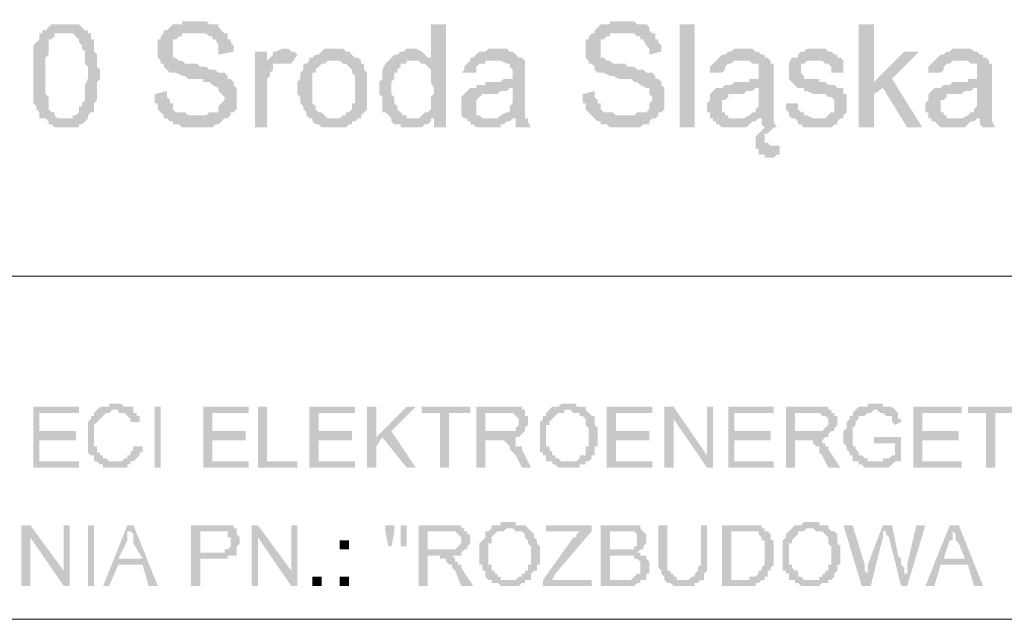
# Model space of a CAD drawing. Header units: inches. Extents: x -5286 to 1958, y -185 to 1019.
# Tile 21 of 62: x -4763 to -4727, y 97 to 119. Entities that reach past the tile are written whole.
import ezdxf

# ---------------------------------------------------------------- set-up
doc = ezdxf.new("R2010")
doc.units = ezdxf.units.IN
doc.header["$MEASUREMENT"] = 0
doc.layers.add('SCHEMAT', color=7, linetype='CONTINUOUS', lineweight=9)

msp = doc.modelspace()

# ---------------------------------------------------------------- hatches: boundary and pattern name
at = {"layer": 'SCHEMAT', "linetype": 'Continuous'}
for points in [[(-4761.386, 119.112), (-4761.719, 119.112), (-4761.83, 119.112), (-4761.941, 119), (-4762.052, 118.889), (-4762.164, 118.889), (-4762.164, 118.778), (-4761.275, 118.778), (-4761.164, 118.778), (-4761.052, 118.778), (-4760.941, 118.667), (-4760.83, 118.556), (-4760.83, 118.445), (-4760.719, 118.334), (-4760.719, 118.223), (-4760.608, 118.112), (-4760.608, 117.667), (-4760.497, 117.556), (-4760.497, 117.223), (-4760.497, 117.112), (-4760.608, 116.889), (-4760.608, 116.334), (-4760.719, 116.223), (-4760.719, 116.112), (-4760.83, 116.112), (-4760.83, 115.889), (-4760.941, 115.778), (-4761.052, 115.778), (-4761.052, 115.667), (-4762.164, 115.667), (-4762.052, 115.667), (-4761.941, 115.556), (-4761.941, 115.445), (-4761.83, 115.445), (-4761.719, 115.334), (-4761.608, 115.334), (-4761.052, 115.334), (-4760.83, 115.334), (-4760.83, 115.445), (-4760.719, 115.445), (-4760.608, 115.556), (-4760.497, 115.667), (-4760.497, 115.778), (-4760.386, 115.889), (-4760.275, 115.889), (-4760.275, 116.112), (-4760.275, 116.223), (-4760.164, 116.334), (-4760.164, 117), (-4760.052, 117.112), (-4760.052, 117.445), (-4760.164, 117.556), (-4760.164, 118), (-4760.275, 118.112), (-4760.275, 118.334), (-4760.275, 118.445), (-4760.275, 118.556), (-4760.386, 118.556), (-4760.386, 118.778), (-4760.497, 118.778), (-4760.497, 118.889), (-4760.608, 118.889), (-4760.719, 119), (-4760.83, 119.112), (-4760.941, 119.112), (-4761.164, 119.112)], [(-4756.608, 119.223), (-4757.052, 119.223), (-4757.052, 119.112), (-4757.164, 119.112), (-4757.275, 119.112), (-4757.386, 119.112), (-4757.497, 119), (-4757.608, 118.889), (-4757.719, 118.889), (-4757.719, 118.778), (-4757.83, 118.667), (-4757.83, 118.556), (-4757.941, 118.556), (-4757.941, 117.889), (-4757.83, 117.778), (-4757.83, 117.667), (-4757.719, 117.667), (-4757.719, 117.556), (-4757.608, 117.445), (-4757.497, 117.334), (-4757.386, 117.334), (-4757.275, 117.334), (-4757.052, 117.223), (-4756.941, 117.223), (-4756.83, 117.112), (-4756.497, 117.112), (-4756.275, 117.112), (-4756.275, 117), (-4756.052, 117), (-4755.941, 116.889), (-4755.719, 116.778), (-4755.719, 116.667), (-4755.608, 116.556), (-4755.497, 116.445), (-4755.497, 116.334), (-4755.608, 116.223), (-4755.719, 116.112), (-4755.719, 116), (-4755.719, 115.889), (-4755.941, 115.889), (-4756.052, 115.889), (-4756.164, 115.778), (-4757.719, 115.778), (-4757.719, 115.667), (-4757.608, 115.667), (-4757.497, 115.556), (-4757.386, 115.556), (-4757.386, 115.445), (-4757.164, 115.445), (-4757.052, 115.334), (-4756.941, 115.334), (-4756.83, 115.334), (-4756.275, 115.334), (-4756.164, 115.334), (-4755.941, 115.334), (-4755.83, 115.445), (-4755.719, 115.445), (-4755.608, 115.556), (-4755.497, 115.667), (-4755.386, 115.667), (-4755.275, 115.778), (-4755.275, 115.889), (-4755.164, 115.889), (-4755.052, 116), (-4755.052, 116.223), (-4755.052, 116.334), (-4755.052, 116.556), (-4755.052, 116.778), (-4755.164, 116.889), (-4755.164, 117), (-4755.275, 117.112), (-4755.386, 117.112), (-4755.386, 117.223), (-4755.497, 117.334), (-4755.608, 117.334), (-4755.719, 117.334), (-4755.83, 117.445), (-4756.052, 117.445), (-4756.164, 117.556), (-4756.386, 117.556), (-4756.497, 117.667), (-4756.608, 117.667), (-4756.83, 117.667), (-4756.941, 117.667), (-4757.052, 117.778), (-4757.164, 117.778), (-4757.275, 117.889), (-4757.386, 117.889), (-4757.386, 118), (-4757.386, 118.334), (-4757.386, 118.445), (-4757.386, 118.556), (-4757.275, 118.556), (-4757.164, 118.667), (-4757.052, 118.667), (-4757.052, 118.778), (-4756.719, 118.778), (-4756.497, 118.778), (-4755.386, 118.778), (-4755.497, 118.778), (-4755.608, 118.889), (-4755.719, 119), (-4755.719, 119.112), (-4755.941, 119.112), (-4756.052, 119.112), (-4756.164, 119.223), (-4756.497, 119.223)], [(-4747.386, 119.112), (-4747.941, 119.112), (-4747.941, 117.778), (-4748.608, 117.778), (-4748.386, 117.778), (-4748.275, 117.667), (-4748.164, 117.667), (-4748.052, 117.556), (-4747.941, 117.445), (-4747.941, 117.334), (-4747.941, 117), (-4747.83, 116.778), (-4747.83, 116.556), (-4747.941, 116.445), (-4747.941, 116.223), (-4747.941, 116.112), (-4747.941, 116), (-4748.052, 115.889), (-4748.164, 115.889), (-4748.275, 115.778), (-4748.386, 115.667), (-4747.83, 115.667), (-4747.83, 115.334), (-4747.386, 115.334)], [(-4740.941, 119.223), (-4741.386, 119.223), (-4741.386, 119.112), (-4741.497, 119.112), (-4741.608, 119.112), (-4741.719, 119.112), (-4741.83, 119), (-4741.941, 118.889), (-4741.941, 118.778), (-4742.052, 118.778), (-4742.164, 118.667), (-4742.164, 118.556), (-4742.275, 118.556), (-4742.275, 117.889), (-4742.164, 117.778), (-4742.164, 117.667), (-4742.052, 117.667), (-4741.941, 117.556), (-4741.941, 117.445), (-4741.83, 117.334), (-4741.719, 117.334), (-4741.608, 117.334), (-4741.386, 117.223), (-4741.275, 117.223), (-4741.052, 117.112), (-4740.83, 117.112), (-4740.608, 117.112), (-4740.497, 117), (-4740.386, 117), (-4740.275, 116.889), (-4740.052, 116.778), (-4739.941, 116.778), (-4739.941, 116.667), (-4739.941, 116.556), (-4739.83, 116.445), (-4739.83, 116.334), (-4739.941, 116.223), (-4739.941, 116.112), (-4739.941, 116), (-4740.052, 115.889), (-4740.275, 115.889), (-4740.386, 115.889), (-4740.497, 115.778), (-4742.052, 115.778), (-4741.941, 115.667), (-4741.83, 115.556), (-4741.719, 115.556), (-4741.719, 115.445), (-4741.497, 115.445), (-4741.386, 115.334), (-4741.275, 115.334), (-4741.052, 115.334), (-4740.497, 115.334), (-4740.275, 115.334), (-4740.164, 115.445), (-4739.941, 115.445), (-4739.941, 115.556), (-4739.83, 115.667), (-4739.719, 115.667), (-4739.608, 115.778), (-4739.608, 115.889), (-4739.497, 115.889), (-4739.386, 116), (-4739.386, 116.223), (-4739.386, 116.334), (-4739.386, 116.556), (-4739.386, 116.778), (-4739.497, 116.889), (-4739.497, 117), (-4739.608, 117.112), (-4739.719, 117.112), (-4739.719, 117.223), (-4739.83, 117.334), (-4739.941, 117.334), (-4740.052, 117.334), (-4740.164, 117.445), (-4740.386, 117.445), (-4740.497, 117.556), (-4740.719, 117.556), (-4740.83, 117.667), (-4740.941, 117.667), (-4741.052, 117.667), (-4741.275, 117.667), (-4741.386, 117.778), (-4741.497, 117.778), (-4741.608, 117.889), (-4741.719, 117.889), (-4741.719, 118), (-4741.719, 118.334), (-4741.719, 118.445), (-4741.719, 118.556), (-4741.608, 118.556), (-4741.497, 118.667), (-4741.386, 118.667), (-4741.386, 118.778), (-4741.052, 118.778), (-4740.83, 118.778), (-4739.719, 118.778), (-4739.83, 118.778), (-4739.941, 118.889), (-4739.941, 119), (-4740.052, 119.112), (-4740.275, 119.112), (-4740.386, 119.112), (-4740.497, 119.223), (-4740.83, 119.223)], [(-4738.275, 115.334), (-4738.275, 119.112), (-4738.83, 119.112), (-4738.83, 115.334)], [(-4731.719, 119.112), (-4732.275, 119.112), (-4732.275, 115.334), (-4731.719, 115.334), (-4731.719, 116.556), (-4731.386, 116.778), (-4731.719, 117)], [(-4762.164, 118.778), (-4762.275, 118.778), (-4762.275, 118.667), (-4762.275, 118.556), (-4762.386, 118.445), (-4762.497, 118.334), (-4762.497, 118), (-4762.497, 117.889), (-4762.497, 116.556), (-4762.497, 116.445), (-4762.497, 116.223), (-4762.386, 116.112), (-4762.386, 116), (-4762.275, 115.889), (-4762.275, 115.778), (-4762.275, 115.667), (-4761.386, 115.667), (-4761.608, 115.667), (-4761.719, 115.778), (-4761.719, 115.889), (-4761.83, 115.889), (-4761.941, 116), (-4761.941, 116.112), (-4761.941, 116.223), (-4761.941, 116.445), (-4762.052, 116.556), (-4762.052, 117.889), (-4761.941, 118), (-4761.941, 118.334), (-4761.941, 118.445), (-4761.941, 118.556), (-4761.83, 118.556), (-4761.719, 118.667), (-4761.719, 118.778), (-4761.497, 118.778), (-4761.386, 118.778)], [(-4755.386, 118.778), (-4756.497, 118.778), (-4756.386, 118.778), (-4756.164, 118.778), (-4756.052, 118.667), (-4755.941, 118.667), (-4755.941, 118.556), (-4755.83, 118.556), (-4755.719, 118.334), (-4755.719, 118.223), (-4755.719, 118), (-4755.164, 118.112), (-4755.164, 118.334), (-4755.275, 118.445), (-4755.275, 118.556), (-4755.386, 118.556)], [(-4739.719, 118.778), (-4740.83, 118.778), (-4740.719, 118.778), (-4740.497, 118.778), (-4740.386, 118.667), (-4740.275, 118.667), (-4740.275, 118.556), (-4740.164, 118.556), (-4740.052, 118.334), (-4739.941, 118.223), (-4739.941, 118), (-4739.497, 118.112), (-4739.497, 118.334), (-4739.608, 118.445), (-4739.608, 118.556), (-4739.719, 118.556)], [(-4753.941, 118.112), (-4754.386, 118.112), (-4754.386, 115.334), (-4753.941, 115.334), (-4753.941, 116.778), (-4753.941, 117.112), (-4753.83, 117.223), (-4753.83, 117.334), (-4753.719, 117.445), (-4753.719, 117.556), (-4753.719, 117.667), (-4753.608, 117.667), (-4753.497, 117.667), (-4753.386, 117.667), (-4753.941, 117.667)], [(-4753.386, 118.223), (-4753.608, 118.112), (-4753.719, 118.112), (-4753.719, 118), (-4753.83, 117.889), (-4753.941, 117.778), (-4753.941, 117.667), (-4753.275, 117.667), (-4753.052, 117.667), (-4752.83, 118), (-4752.941, 118.112), (-4753.052, 118.112), (-4753.164, 118.223), (-4753.275, 118.223)], [(-4751.497, 118.223), (-4751.83, 118.223), (-4751.941, 118.112), (-4752.052, 118), (-4752.164, 118), (-4752.275, 117.889), (-4752.386, 117.889), (-4752.386, 117.778), (-4751.275, 117.778), (-4751.164, 117.667), (-4751.052, 117.667), (-4750.941, 117.556), (-4750.83, 117.445), (-4750.83, 117.334), (-4750.719, 117.223), (-4750.719, 116.778), (-4750.719, 116.223), (-4750.83, 116.223), (-4750.83, 116.112), (-4750.83, 116), (-4750.941, 115.889), (-4751.052, 115.889), (-4751.052, 115.778), (-4751.164, 115.778), (-4751.275, 115.667), (-4752.386, 115.667), (-4752.275, 115.667), (-4752.275, 115.556), (-4752.164, 115.445), (-4752.052, 115.445), (-4751.941, 115.334), (-4751.83, 115.334), (-4751.719, 115.334), (-4751.386, 115.334), (-4751.164, 115.334), (-4751.052, 115.334), (-4750.941, 115.445), (-4750.83, 115.445), (-4750.83, 115.556), (-4750.719, 115.556), (-4750.608, 115.667), (-4750.497, 115.667), (-4750.497, 115.778), (-4750.386, 115.889), (-4750.275, 116), (-4750.275, 116.112), (-4750.275, 116.223), (-4750.275, 117.223), (-4750.275, 117.334), (-4750.386, 117.445), (-4750.386, 117.667), (-4750.497, 117.667), (-4750.497, 117.778), (-4750.608, 117.889), (-4750.719, 117.889), (-4750.83, 118), (-4750.941, 118.112), (-4751.052, 118.112), (-4751.164, 118.223), (-4751.386, 118.223)], [(-4748.608, 118.223), (-4748.83, 118.223), (-4748.941, 118.112), (-4749.052, 118.112), (-4749.164, 118), (-4749.275, 118), (-4749.386, 117.889), (-4749.497, 117.778), (-4749.608, 117.667), (-4749.719, 117.445), (-4749.719, 117.334), (-4749.719, 117.112), (-4749.83, 117), (-4749.83, 116.778), (-4749.83, 116.556), (-4749.719, 116.445), (-4749.719, 116.223), (-4749.719, 116.112), (-4749.719, 115.889), (-4749.608, 115.889), (-4749.497, 115.778), (-4749.386, 115.667), (-4749.386, 115.556), (-4749.275, 115.445), (-4749.052, 115.445), (-4749.052, 115.334), (-4748.941, 115.334), (-4748.83, 115.334), (-4748.386, 115.334), (-4748.275, 115.334), (-4748.164, 115.445), (-4748.052, 115.445), (-4747.941, 115.556), (-4747.941, 115.667), (-4748.497, 115.667), (-4748.83, 115.667), (-4748.83, 115.778), (-4748.941, 115.778), (-4749.052, 115.889), (-4749.164, 116), (-4749.164, 116.112), (-4749.275, 116.223), (-4749.275, 116.445), (-4749.386, 116.556), (-4749.386, 116.778), (-4749.386, 117), (-4749.275, 117.112), (-4749.275, 117.334), (-4749.164, 117.334), (-4749.164, 117.445), (-4749.052, 117.556), (-4749.052, 117.667), (-4748.941, 117.667), (-4748.83, 117.667), (-4748.83, 117.778), (-4747.941, 117.778), (-4747.941, 117.889), (-4748.052, 117.889), (-4748.164, 118), (-4748.275, 118.112), (-4748.497, 118.223)], [(-4745.497, 118.223), (-4745.83, 118.223), (-4745.941, 118.112), (-4746.164, 118.112), (-4746.275, 118), (-4746.386, 117.889), (-4746.497, 117.889), (-4746.497, 117.778), (-4745.386, 117.778), (-4745.164, 117.667), (-4745.052, 117.667), (-4745.052, 117.556), (-4744.941, 117.445), (-4744.941, 117.223), (-4744.941, 117.112), (-4745.052, 117.112), (-4745.275, 117.112), (-4745.386, 117), (-4745.941, 117), (-4745.941, 116.889), (-4746.275, 116.889), (-4746.275, 116.778), (-4746.386, 116.778), (-4744.941, 116.778), (-4744.941, 116.223), (-4745.052, 116.112), (-4745.052, 116), (-4745.052, 115.889), (-4745.164, 115.889), (-4745.386, 115.778), (-4745.497, 115.667), (-4744.83, 115.667), (-4744.83, 115.445), (-4744.83, 115.334), (-4744.275, 115.334), (-4744.386, 115.556), (-4744.386, 115.667), (-4744.497, 115.667), (-4744.497, 115.778), (-4744.497, 117.112), (-4744.497, 117.556), (-4744.497, 117.667), (-4744.497, 117.778), (-4744.608, 117.889), (-4744.719, 117.889), (-4744.83, 118), (-4744.941, 118.112), (-4745.052, 118.112), (-4745.164, 118.223), (-4745.386, 118.223)], [(-4736.497, 118.223), (-4736.83, 118.223), (-4736.941, 118.112), (-4737.052, 118.112), (-4737.164, 118), (-4737.275, 118), (-4737.386, 117.889), (-4737.497, 117.778), (-4736.275, 117.778), (-4736.164, 117.667), (-4736.052, 117.667), (-4735.941, 117.667), (-4735.941, 117.556), (-4735.941, 117.445), (-4735.941, 117.223), (-4735.941, 117.112), (-4736.275, 117.112), (-4736.275, 117), (-4736.83, 117), (-4736.941, 116.889), (-4737.164, 116.889), (-4737.275, 116.778), (-4737.386, 116.778), (-4735.941, 116.778), (-4735.941, 116.223), (-4735.941, 116.112), (-4736.052, 116), (-4736.052, 115.889), (-4736.164, 115.889), (-4736.275, 115.778), (-4736.497, 115.667), (-4735.83, 115.667), (-4735.83, 115.445), (-4735.719, 115.334), (-4735.83, 115.223), (-4735.941, 115.112), (-4736.052, 115), (-4736.052, 114.556), (-4735.386, 114.667), (-4735.497, 114.667), (-4735.608, 114.778), (-4735.719, 114.778), (-4735.719, 115.112), (-4735.608, 115.112), (-4735.497, 115.223), (-4735.386, 115.334), (-4735.275, 115.334), (-4735.386, 115.556), (-4735.386, 115.667), (-4735.386, 115.778), (-4735.386, 117.112), (-4735.386, 117.556), (-4735.386, 117.667), (-4735.497, 117.667), (-4735.497, 117.778), (-4735.608, 117.889), (-4735.719, 117.889), (-4735.719, 118), (-4735.83, 118), (-4735.941, 118.112), (-4736.052, 118.112), (-4736.164, 118.223), (-4736.386, 118.223)], [(-4733.83, 118.223), (-4734.164, 118.223), (-4734.275, 118.112), (-4734.386, 118.112), (-4734.497, 118), (-4734.497, 117.889), (-4734.608, 117.889), (-4734.719, 117.889), (-4733.83, 117.778), (-4733.608, 117.778), (-4733.497, 117.667), (-4733.386, 117.667), (-4733.275, 117.556), (-4733.275, 117.334), (-4732.83, 117.334), (-4732.83, 117.556), (-4732.83, 117.667), (-4732.83, 117.778), (-4732.941, 117.889), (-4733.052, 117.889), (-4733.052, 118), (-4733.164, 118), (-4733.275, 118.112), (-4733.386, 118.112), (-4733.497, 118.223), (-4733.719, 118.223)], [(-4730.052, 118.112), (-4730.608, 118.112), (-4731.719, 117), (-4731.386, 116.778), (-4730.497, 115.334), (-4729.941, 115.334), (-4731.052, 117.112)], [(-4728.497, 118.223), (-4728.83, 118.223), (-4728.941, 118.112), (-4729.052, 118.112), (-4729.164, 118), (-4729.275, 118), (-4729.386, 117.889), (-4729.497, 117.778), (-4728.275, 117.778), (-4728.164, 117.667), (-4728.052, 117.667), (-4727.941, 117.667), (-4727.941, 117.556), (-4727.941, 117.445), (-4727.941, 117.223), (-4727.941, 117.112), (-4728.275, 117.112), (-4728.275, 117), (-4728.83, 117), (-4728.941, 116.889), (-4729.164, 116.889), (-4729.275, 116.778), (-4729.386, 116.778), (-4727.941, 116.778), (-4727.941, 116.223), (-4727.941, 116.112), (-4728.052, 116), (-4728.052, 115.889), (-4728.164, 115.889), (-4728.275, 115.778), (-4728.497, 115.667), (-4727.83, 115.667), (-4727.83, 115.445), (-4727.719, 115.334), (-4727.275, 115.334), (-4727.386, 115.556), (-4727.386, 115.667), (-4727.386, 115.778), (-4727.386, 117.112), (-4727.386, 117.556), (-4727.386, 117.667), (-4727.497, 117.667), (-4727.497, 117.778), (-4727.608, 117.889), (-4727.719, 117.889), (-4727.719, 118), (-4727.83, 118), (-4727.941, 118.112), (-4728.052, 118.112), (-4728.164, 118.223), (-4728.386, 118.223)], [(-4752.386, 117.778), (-4752.497, 117.667), (-4752.608, 117.667), (-4752.608, 117.445), (-4752.719, 117.334), (-4752.719, 117.112), (-4752.83, 117), (-4752.83, 116.778), (-4752.83, 116.556), (-4752.719, 116.445), (-4752.719, 116.223), (-4752.608, 116.112), (-4752.608, 116), (-4752.497, 115.889), (-4752.497, 115.778), (-4752.386, 115.667), (-4751.497, 115.667), (-4751.719, 115.667), (-4751.83, 115.778), (-4751.941, 115.889), (-4752.052, 115.889), (-4752.164, 116), (-4752.164, 116.112), (-4752.275, 116.223), (-4752.275, 116.445), (-4752.275, 116.556), (-4752.275, 116.778), (-4752.275, 117), (-4752.275, 117.112), (-4752.275, 117.334), (-4752.164, 117.334), (-4752.164, 117.445), (-4752.052, 117.556), (-4751.941, 117.667), (-4751.83, 117.667), (-4751.719, 117.778), (-4751.497, 117.778)], [(-4746.497, 117.778), (-4746.608, 117.667), (-4746.719, 117.556), (-4746.719, 117.445), (-4746.83, 117.334), (-4746.275, 117.334), (-4746.275, 117.445), (-4746.275, 117.556), (-4746.164, 117.667), (-4746.052, 117.667), (-4745.941, 117.667), (-4745.941, 117.778), (-4745.608, 117.778)], [(-4737.497, 117.778), (-4737.608, 117.667), (-4737.719, 117.556), (-4737.719, 117.445), (-4737.719, 117.334), (-4737.275, 117.334), (-4737.164, 117.445), (-4737.164, 117.556), (-4737.052, 117.667), (-4736.941, 117.667), (-4736.83, 117.778), (-4736.497, 117.778)], [(-4734.719, 117.889), (-4734.83, 117.667), (-4734.83, 117.223), (-4734.83, 117.112), (-4734.719, 117), (-4734.608, 116.889), (-4734.497, 116.778), (-4734.275, 116.778), (-4734.275, 116.667), (-4734.164, 116.667), (-4733.941, 116.556), (-4733.719, 116.556), (-4733.497, 116.556), (-4733.386, 116.445), (-4733.275, 116.445), (-4733.164, 116.334), (-4733.164, 116.112), (-4733.164, 115.889), (-4733.275, 115.889), (-4733.386, 115.778), (-4733.497, 115.667), (-4734.719, 115.667), (-4734.608, 115.667), (-4734.497, 115.556), (-4734.497, 115.445), (-4734.386, 115.445), (-4734.275, 115.334), (-4734.164, 115.334), (-4733.941, 115.334), (-4733.608, 115.334), (-4733.497, 115.334), (-4733.275, 115.334), (-4733.164, 115.445), (-4733.052, 115.445), (-4733.052, 115.556), (-4732.941, 115.667), (-4732.83, 115.667), (-4732.83, 115.778), (-4732.719, 115.889), (-4732.719, 116.223), (-4732.719, 116.556), (-4732.83, 116.556), (-4732.83, 116.667), (-4732.83, 116.778), (-4733.052, 116.778), (-4733.164, 116.889), (-4733.386, 116.889), (-4733.497, 117), (-4733.719, 117), (-4733.719, 117.112), (-4733.941, 117.112), (-4734.052, 117.112), (-4734.275, 117.112), (-4734.275, 117.223), (-4734.386, 117.334), (-4734.386, 117.667), (-4734.275, 117.667), (-4734.164, 117.778), (-4733.83, 117.778)], [(-4729.497, 117.778), (-4729.608, 117.667), (-4729.719, 117.556), (-4729.719, 117.445), (-4729.719, 117.334), (-4729.275, 117.334), (-4729.164, 117.445), (-4729.164, 117.556), (-4729.052, 117.667), (-4728.941, 117.667), (-4728.83, 117.778), (-4728.497, 117.778)], [(-4757.608, 116.667), (-4758.052, 116.556), (-4758.052, 116.223), (-4757.941, 116.223), (-4757.941, 116.112), (-4757.941, 116), (-4757.83, 115.889), (-4757.719, 115.778), (-4756.497, 115.778), (-4756.83, 115.778), (-4756.941, 115.889), (-4757.052, 115.889), (-4757.275, 115.889), (-4757.386, 116), (-4757.386, 116.112), (-4757.386, 116.223), (-4757.497, 116.223), (-4757.497, 116.334), (-4757.608, 116.445), (-4757.608, 116.556)], [(-4746.386, 116.778), (-4746.497, 116.778), (-4746.608, 116.667), (-4746.719, 116.556), (-4746.83, 116.445), (-4746.83, 116.334), (-4746.83, 116.223), (-4746.83, 116.112), (-4746.83, 115.889), (-4746.83, 115.778), (-4746.719, 115.667), (-4746.608, 115.667), (-4746.608, 115.556), (-4746.497, 115.556), (-4746.497, 115.445), (-4746.386, 115.445), (-4746.275, 115.334), (-4746.164, 115.334), (-4745.719, 115.334), (-4745.608, 115.334), (-4745.386, 115.334), (-4745.386, 115.445), (-4745.275, 115.445), (-4745.164, 115.556), (-4745.052, 115.556), (-4744.941, 115.667), (-4745.83, 115.667), (-4746.052, 115.667), (-4746.164, 115.778), (-4746.275, 115.778), (-4746.275, 115.889), (-4746.275, 116.334), (-4746.164, 116.445), (-4746.052, 116.556), (-4745.941, 116.556), (-4745.83, 116.556), (-4745.497, 116.556), (-4745.386, 116.667), (-4745.164, 116.667), (-4745.052, 116.778), (-4744.941, 116.778)], [(-4741.941, 116.667), (-4742.386, 116.556), (-4742.386, 116.223), (-4742.275, 116.223), (-4742.275, 116.112), (-4742.275, 116), (-4742.164, 115.889), (-4742.052, 115.778), (-4740.83, 115.778), (-4741.164, 115.778), (-4741.275, 115.889), (-4741.386, 115.889), (-4741.608, 115.889), (-4741.719, 116), (-4741.719, 116.112), (-4741.719, 116.223), (-4741.83, 116.223), (-4741.83, 116.334), (-4741.941, 116.445), (-4741.941, 116.556)], [(-4737.386, 116.778), (-4737.497, 116.778), (-4737.608, 116.667), (-4737.719, 116.556), (-4737.719, 116.445), (-4737.719, 116.334), (-4737.83, 116.223), (-4737.83, 116.112), (-4737.83, 115.889), (-4737.719, 115.889), (-4737.719, 115.778), (-4737.719, 115.667), (-4737.608, 115.667), (-4737.608, 115.556), (-4737.497, 115.556), (-4737.497, 115.445), (-4737.386, 115.445), (-4737.275, 115.334), (-4737.164, 115.334), (-4737.052, 115.334), (-4736.608, 115.334), (-4736.497, 115.334), (-4736.386, 115.334), (-4736.275, 115.445), (-4736.164, 115.556), (-4736.052, 115.556), (-4735.941, 115.667), (-4736.83, 115.667), (-4737.052, 115.667), (-4737.052, 115.778), (-4737.164, 115.778), (-4737.164, 115.889), (-4737.275, 115.889), (-4737.275, 116.334), (-4737.164, 116.334), (-4737.052, 116.445), (-4737.052, 116.556), (-4736.83, 116.556), (-4736.497, 116.556), (-4736.386, 116.667), (-4736.164, 116.667), (-4736.052, 116.778), (-4735.941, 116.778)], [(-4729.386, 116.778), (-4729.497, 116.778), (-4729.608, 116.667), (-4729.719, 116.556), (-4729.719, 116.445), (-4729.719, 116.334), (-4729.83, 116.223), (-4729.83, 116.112), (-4729.83, 115.889), (-4729.719, 115.889), (-4729.719, 115.778), (-4729.719, 115.667), (-4729.608, 115.667), (-4729.608, 115.556), (-4729.497, 115.556), (-4729.386, 115.445), (-4729.275, 115.334), (-4729.164, 115.334), (-4729.052, 115.334), (-4728.608, 115.334), (-4728.497, 115.334), (-4728.386, 115.334), (-4728.275, 115.445), (-4728.164, 115.556), (-4728.052, 115.556), (-4727.941, 115.667), (-4728.83, 115.667), (-4729.052, 115.667), (-4729.052, 115.778), (-4729.164, 115.778), (-4729.164, 115.889), (-4729.275, 115.889), (-4729.275, 116.334), (-4729.164, 116.334), (-4729.052, 116.445), (-4729.052, 116.556), (-4728.83, 116.556), (-4728.497, 116.556), (-4728.386, 116.667), (-4728.164, 116.667), (-4728.052, 116.778), (-4727.941, 116.778)], [(-4734.497, 116.223), (-4734.941, 116.223), (-4734.941, 116), (-4734.83, 115.889), (-4734.83, 115.778), (-4734.719, 115.667), (-4733.719, 115.667), (-4733.941, 115.667), (-4734.164, 115.778), (-4734.275, 115.778), (-4734.275, 115.889), (-4734.386, 115.889), (-4734.497, 116)], [(-4735.164, 114.667), (-4735.386, 114.667), (-4736.052, 114.556), (-4735.941, 114.556), (-4735.941, 114.445), (-4735.941, 114.334), (-4735.719, 114.334), (-4735.719, 114.223), (-4735.386, 114.223), (-4735.275, 114.334), (-4735.164, 114.334)], [(-4760.83, 105.112), (-4762.497, 105.112), (-4762.497, 102.889), (-4760.83, 102.889), (-4760.83, 103.112), (-4762.275, 103.112), (-4762.275, 103.889), (-4760.941, 103.889), (-4760.941, 104.223), (-4762.275, 104.223), (-4762.275, 104.889), (-4760.83, 104.889)], [(-4759.497, 105.223), (-4759.719, 105.223), (-4759.719, 105.112), (-4759.941, 105.112), (-4760.052, 105.112), (-4760.164, 105), (-4760.275, 104.889), (-4760.275, 104.778), (-4760.386, 104.778), (-4760.386, 104.667), (-4760.497, 104.556), (-4760.497, 104.445), (-4760.497, 104.334), (-4760.497, 104), (-4760.497, 103.778), (-4760.497, 103.667), (-4760.497, 103.556), (-4760.497, 103.445), (-4760.386, 103.334), (-4760.275, 103.334), (-4760.275, 103.223), (-4760.275, 103.112), (-4760.164, 103.112), (-4759.497, 103.112), (-4759.719, 103.112), (-4759.83, 103.223), (-4759.941, 103.223), (-4759.941, 103.334), (-4760.052, 103.334), (-4760.052, 103.445), (-4760.164, 103.445), (-4760.164, 103.556), (-4760.164, 103.667), (-4760.275, 103.667), (-4760.275, 104), (-4760.275, 104.334), (-4760.275, 104.445), (-4760.164, 104.556), (-4760.052, 104.667), (-4759.941, 104.778), (-4759.83, 104.889), (-4759.719, 104.889), (-4759.608, 105), (-4758.83, 105), (-4758.83, 105.112), (-4759.052, 105.112), (-4759.164, 105.112), (-4759.275, 105.223), (-4759.386, 105.223)], [(-4758.83, 105), (-4759.497, 105), (-4759.386, 105), (-4759.386, 104.889), (-4759.164, 104.889), (-4759.052, 104.778), (-4758.941, 104.667), (-4758.941, 104.556), (-4758.83, 104.556), (-4758.497, 104.556), (-4758.608, 104.556), (-4758.608, 104.778), (-4758.719, 104.778), (-4758.719, 104.889), (-4758.83, 104.889)], [(-4757.83, 102.889), (-4757.83, 105.112), (-4758.052, 105.112), (-4758.052, 102.889)], [(-4754.608, 105.112), (-4756.275, 105.112), (-4756.275, 102.889), (-4754.608, 102.889), (-4754.608, 103.112), (-4755.941, 103.112), (-4755.941, 103.889), (-4754.719, 103.889), (-4754.719, 104.223), (-4755.941, 104.223), (-4755.941, 104.889), (-4754.608, 104.889)], [(-4753.941, 105.112), (-4754.275, 105.112), (-4754.275, 102.889), (-4752.83, 102.889), (-4752.83, 103.112), (-4753.941, 103.112)], [(-4750.719, 105.112), (-4752.386, 105.112), (-4752.386, 102.889), (-4750.719, 102.889), (-4750.719, 103.112), (-4752.052, 103.112), (-4752.052, 103.889), (-4750.83, 103.889), (-4750.83, 104.223), (-4752.052, 104.223), (-4752.052, 104.889), (-4750.719, 104.889)], [(-4749.941, 105.112), (-4750.275, 105.112), (-4750.275, 102.889), (-4749.941, 102.889), (-4749.941, 104)], [(-4748.497, 105.112), (-4748.83, 105.112), (-4749.941, 104), (-4749.941, 103.667), (-4749.719, 104), (-4749.386, 104.223)], [(-4746.497, 105.112), (-4748.275, 105.112), (-4748.275, 104.889), (-4747.608, 104.889), (-4747.608, 102.889), (-4747.275, 102.889), (-4747.275, 104.889), (-4746.497, 104.889)], [(-4745.164, 105.112), (-4746.275, 105.112), (-4746.275, 102.889), (-4745.941, 102.889), (-4745.941, 103.889), (-4744.83, 103.889), (-4744.83, 104), (-4744.719, 104), (-4744.608, 104.112), (-4744.497, 104.223), (-4745.941, 104.223), (-4745.941, 104.889), (-4745.164, 104.889), (-4744.497, 105), (-4744.608, 105), (-4744.608, 105.112), (-4744.719, 105.112), (-4744.83, 105.112), (-4745.052, 105.112)], [(-4744.497, 105), (-4745.164, 104.889), (-4744.941, 104.889), (-4744.83, 104.778), (-4744.719, 104.667), (-4744.719, 104.556), (-4744.719, 104.445), (-4744.83, 104.334), (-4744.83, 104.223), (-4744.941, 104.223), (-4745.941, 104.223), (-4744.497, 104.223), (-4744.497, 104.334), (-4744.386, 104.445), (-4744.386, 104.556), (-4744.386, 104.778), (-4744.497, 104.778), (-4744.497, 104.889)], [(-4743.608, 105), (-4743.719, 104.889), (-4743.719, 104.778), (-4743.83, 104.778), (-4743.83, 104.667), (-4743.941, 104.556), (-4743.941, 104.445), (-4743.941, 104.223), (-4743.941, 104), (-4743.941, 103.667), (-4743.941, 103.445), (-4743.83, 103.445), (-4743.83, 103.334), (-4743.719, 103.334), (-4743.719, 103.223), (-4743.719, 103.112), (-4743.608, 103.112), (-4743.497, 103.112), (-4743.497, 103), (-4743.386, 103), (-4743.275, 102.889), (-4742.497, 102.889), (-4742.497, 103), (-4742.275, 103), (-4742.275, 103.112), (-4743.164, 103.112), (-4743.275, 103.223), (-4743.386, 103.223), (-4743.386, 103.334), (-4743.497, 103.334), (-4743.497, 103.445), (-4743.608, 103.556), (-4743.608, 103.667), (-4743.719, 103.667), (-4743.719, 104), (-4743.719, 104.445), (-4743.608, 104.445), (-4743.608, 104.556), (-4743.497, 104.667), (-4743.386, 104.778), (-4743.275, 104.889), (-4743.052, 104.889), (-4743.052, 105), (-4742.83, 105)], [(-4742.941, 105.223), (-4743.164, 105.223), (-4743.275, 105.112), (-4743.386, 105.112), (-4743.497, 105.112), (-4743.608, 105), (-4742.83, 105), (-4742.719, 104.889), (-4742.497, 104.889), (-4742.497, 104.778), (-4742.386, 104.778), (-4742.275, 104.667), (-4742.275, 104.556), (-4742.275, 104.445), (-4742.164, 104.334), (-4742.164, 104.223), (-4742.164, 104), (-4742.164, 103.667), (-4742.275, 103.667), (-4742.275, 103.445), (-4742.275, 103.334), (-4742.386, 103.334), (-4742.497, 103.334), (-4742.497, 103.223), (-4742.608, 103.112), (-4742.941, 103.112), (-4742.164, 103.112), (-4742.052, 103.223), (-4742.052, 103.334), (-4741.941, 103.334), (-4741.941, 103.445), (-4741.941, 103.667), (-4741.83, 103.667), (-4741.83, 103.889), (-4741.83, 104.223), (-4741.83, 104.334), (-4741.941, 104.445), (-4741.941, 104.556), (-4741.941, 104.667), (-4741.941, 104.778), (-4742.052, 104.778), (-4742.164, 104.889), (-4742.275, 105), (-4742.275, 105.112), (-4742.386, 105.112), (-4742.497, 105.112), (-4742.608, 105.112), (-4742.608, 105.223), (-4742.83, 105.223)], [(-4739.83, 105.112), (-4741.497, 105.112), (-4741.497, 102.889), (-4739.83, 102.889), (-4739.83, 103.112), (-4741.164, 103.112), (-4741.164, 103.889), (-4739.941, 103.889), (-4739.941, 104.223), (-4741.164, 104.223), (-4741.164, 104.889), (-4739.83, 104.889)], [(-4739.052, 105.112), (-4739.386, 105.112), (-4739.386, 102.889), (-4739.052, 102.889), (-4739.052, 104.667)], [(-4739.052, 105.112), (-4739.052, 104.667), (-4737.83, 102.889), (-4737.83, 103.334)], [(-4737.608, 105.112), (-4737.83, 105.112), (-4737.83, 102.889), (-4737.608, 102.889)], [(-4735.386, 105.112), (-4737.052, 105.112), (-4737.052, 102.889), (-4735.386, 102.889), (-4735.386, 103.112), (-4736.83, 103.112), (-4736.83, 103.889), (-4735.497, 103.889), (-4735.497, 104.223), (-4736.83, 104.223), (-4736.83, 104.889), (-4735.386, 104.889)], [(-4733.941, 105.112), (-4734.941, 105.112), (-4734.941, 102.889), (-4734.608, 102.889), (-4734.608, 103.889), (-4733.608, 103.889), (-4733.497, 104), (-4733.386, 104), (-4733.386, 104.112), (-4733.275, 104.223), (-4734.608, 104.223), (-4734.608, 104.889), (-4733.941, 104.889), (-4733.275, 105), (-4733.386, 105), (-4733.386, 105.112), (-4733.497, 105.112), (-4733.83, 105.112)], [(-4733.275, 105), (-4733.941, 104.889), (-4733.719, 104.889), (-4733.608, 104.778), (-4733.497, 104.778), (-4733.386, 104.667), (-4733.386, 104.556), (-4733.386, 104.445), (-4733.497, 104.334), (-4733.608, 104.223), (-4733.719, 104.223), (-4734.608, 104.223), (-4733.275, 104.223), (-4733.164, 104.223), (-4733.164, 104.334), (-4733.052, 104.445), (-4733.052, 104.556), (-4733.052, 104.778), (-4733.164, 104.778), (-4733.164, 104.889), (-4733.275, 104.889)], [(-4731.719, 105.223), (-4731.941, 105.223), (-4731.941, 105.112), (-4732.164, 105.112), (-4732.275, 105.112), (-4732.386, 105), (-4732.497, 104.889), (-4732.497, 104.778), (-4732.608, 104.778), (-4732.608, 104.667), (-4732.719, 104.556), (-4732.719, 104.445), (-4732.719, 104.334), (-4732.83, 104.223), (-4732.83, 103.889), (-4732.83, 103.778), (-4732.719, 103.667), (-4732.719, 103.556), (-4732.608, 103.445), (-4732.608, 103.334), (-4732.497, 103.334), (-4732.497, 103.223), (-4732.497, 103.112), (-4731.719, 103.112), (-4731.941, 103.112), (-4731.941, 103.223), (-4732.052, 103.223), (-4732.164, 103.334), (-4732.275, 103.334), (-4732.275, 103.445), (-4732.386, 103.556), (-4732.386, 103.667), (-4732.497, 103.667), (-4732.497, 103.889), (-4732.497, 104.112), (-4732.497, 104.334), (-4732.386, 104.445), (-4732.386, 104.556), (-4732.275, 104.667), (-4732.275, 104.778), (-4732.164, 104.778), (-4732.052, 104.778), (-4731.941, 104.889), (-4731.83, 104.889), (-4731.719, 105), (-4730.941, 105), (-4731.052, 105.112), (-4731.164, 105.112), (-4731.386, 105.112), (-4731.386, 105.223), (-4731.608, 105.223)], [(-4730.941, 105), (-4731.719, 105), (-4731.608, 105), (-4731.497, 104.889), (-4731.386, 104.889), (-4731.275, 104.778), (-4731.164, 104.778), (-4731.052, 104.778), (-4731.052, 104.667), (-4731.052, 104.556), (-4730.941, 104.445), (-4730.719, 104.556), (-4730.719, 104.667), (-4730.83, 104.667), (-4730.83, 104.778), (-4730.83, 104.889)], [(-4728.497, 105.112), (-4730.275, 105.112), (-4730.275, 102.889), (-4728.497, 102.889), (-4728.497, 103.112), (-4729.941, 103.112), (-4729.941, 103.889), (-4728.608, 103.889), (-4728.608, 104.223), (-4729.941, 104.223), (-4729.941, 104.889), (-4728.497, 104.889)], [(-4726.497, 105.112), (-4728.275, 105.112), (-4728.275, 104.889), (-4727.608, 104.889), (-4727.608, 102.889), (-4727.275, 102.889), (-4727.275, 104.889), (-4726.497, 104.889)], [(-4749.386, 104.223), (-4749.719, 104), (-4748.83, 102.889), (-4748.497, 102.889)], [(-4745.052, 103.889), (-4745.608, 103.889), (-4745.386, 103.889), (-4745.275, 103.889), (-4745.164, 103.778), (-4745.052, 103.667), (-4745.052, 103.556), (-4744.941, 103.445), (-4744.83, 103.334), (-4744.608, 102.889), (-4744.275, 102.889), (-4744.608, 103.556), (-4744.608, 103.667), (-4744.719, 103.667), (-4744.83, 103.667), (-4744.83, 103.778), (-4744.83, 103.889), (-4744.941, 103.889)], [(-4733.719, 103.889), (-4734.275, 103.889), (-4734.164, 103.889), (-4733.941, 103.889), (-4733.941, 103.778), (-4733.83, 103.667), (-4733.719, 103.667), (-4733.719, 103.556), (-4733.719, 103.445), (-4733.608, 103.334), (-4733.386, 102.889), (-4732.941, 102.889), (-4733.386, 103.556), (-4733.386, 103.667), (-4733.497, 103.667), (-4733.497, 103.778), (-4733.608, 103.778), (-4733.608, 103.889)], [(-4730.719, 104), (-4731.719, 104), (-4731.719, 103.778), (-4730.941, 103.778), (-4730.941, 103.334), (-4731.052, 103.334), (-4731.164, 103.223), (-4731.386, 103.223), (-4731.386, 103.112), (-4732.386, 103.112), (-4732.275, 103.112), (-4732.275, 103), (-4732.164, 103), (-4732.052, 102.889), (-4731.164, 102.889), (-4731.052, 103), (-4730.941, 103.112), (-4730.83, 103.112), (-4730.719, 103.112), (-4730.719, 103.223)], [(-4758.83, 103.667), (-4758.83, 103.556), (-4758.941, 103.445), (-4758.941, 103.334), (-4759.052, 103.334), (-4759.052, 103.223), (-4759.164, 103.223), (-4759.275, 103.112), (-4759.497, 103.112), (-4760.164, 103.112), (-4760.052, 103), (-4759.941, 103), (-4759.941, 102.889), (-4759.052, 102.889), (-4759.052, 103), (-4758.941, 103), (-4758.941, 103.112), (-4758.83, 103.112), (-4758.719, 103.223), (-4758.608, 103.334), (-4758.608, 103.445), (-4758.497, 103.445), (-4758.497, 103.667)], [(-4762.608, 100.778), (-4762.941, 100.778), (-4762.941, 98.556), (-4762.608, 98.556), (-4762.608, 100.334)], [(-4762.608, 100.778), (-4762.608, 100.334), (-4761.386, 98.556), (-4761.386, 99.112)], [(-4761.164, 100.778), (-4761.386, 100.778), (-4761.386, 98.556), (-4761.164, 98.556)], [(-4760.275, 98.556), (-4760.275, 100.778), (-4760.497, 100.778), (-4760.497, 98.556)], [(-4758.83, 100.778), (-4759.052, 100.778), (-4759.941, 98.556), (-4759.719, 98.556), (-4759.386, 99.334), (-4758.497, 99.334), (-4759.386, 99.556), (-4759.052, 100.223), (-4759.052, 100.334), (-4759.052, 100.556), (-4758.941, 100.556)], [(-4758.83, 100.778), (-4758.941, 100.556), (-4758.83, 100.445), (-4758.83, 100.223), (-4758.83, 100.112), (-4758.497, 99.556), (-4759.386, 99.556), (-4758.497, 99.334), (-4758.275, 98.556), (-4757.941, 98.556)], [(-4755.83, 100.778), (-4756.719, 100.778), (-4756.719, 98.556), (-4756.386, 98.556), (-4756.386, 99.556), (-4755.386, 99.556), (-4755.386, 99.667), (-4755.275, 99.667), (-4755.164, 99.667), (-4755.052, 99.667), (-4756.386, 99.778), (-4756.386, 100.556), (-4755.052, 100.556), (-4755.052, 100.667), (-4755.164, 100.667), (-4755.164, 100.778), (-4755.386, 100.778), (-4755.719, 100.778)], [(-4754.275, 100.778), (-4754.497, 100.778), (-4754.497, 98.556), (-4754.275, 98.556), (-4754.275, 100.334)], [(-4754.275, 100.778), (-4754.275, 100.334), (-4753.052, 98.556), (-4753.052, 99.112)], [(-4752.83, 100.778), (-4753.052, 100.778), (-4753.052, 98.556), (-4752.83, 98.556)], [(-4749.275, 100.778), (-4749.608, 100.778), (-4749.608, 100.556), (-4749.497, 100), (-4749.386, 100), (-4749.275, 100.556)], [(-4748.83, 100.778), (-4749.052, 100.778), (-4749.052, 100.556), (-4749.052, 100), (-4748.83, 100), (-4748.83, 100.556)], [(-4747.386, 100.778), (-4748.386, 100.778), (-4748.386, 98.556), (-4748.052, 98.556), (-4748.052, 99.667), (-4747.052, 99.667), (-4746.941, 99.667), (-4746.83, 99.667), (-4746.83, 99.778), (-4746.719, 99.889), (-4748.052, 99.889), (-4748.052, 100.556), (-4747.386, 100.556), (-4746.719, 100.667), (-4746.83, 100.667), (-4746.83, 100.778), (-4746.941, 100.778), (-4747.275, 100.778)], [(-4746.719, 100.667), (-4747.386, 100.556), (-4747.052, 100.556), (-4746.941, 100.445), (-4746.83, 100.334), (-4746.83, 100.223), (-4746.83, 100.112), (-4746.941, 100), (-4747.052, 99.889), (-4748.052, 99.889), (-4746.719, 99.889), (-4746.608, 99.889), (-4746.608, 100), (-4746.497, 100.112), (-4746.497, 100.223), (-4746.497, 100.445), (-4746.608, 100.445), (-4746.608, 100.556), (-4746.719, 100.556)], [(-4745.719, 100.667), (-4745.83, 100.556), (-4745.941, 100.556), (-4745.941, 100.445), (-4745.941, 100.334), (-4746.052, 100.223), (-4746.164, 100.112), (-4746.164, 99.889), (-4746.164, 99.667), (-4746.164, 99.334), (-4746.052, 99.334), (-4746.052, 99.112), (-4745.941, 99.112), (-4745.941, 99), (-4745.941, 98.889), (-4745.83, 98.778), (-4745.719, 98.778), (-4745.719, 98.667), (-4745.497, 98.667), (-4745.386, 98.556), (-4744.719, 98.556), (-4744.608, 98.667), (-4744.497, 98.667), (-4744.497, 98.778), (-4744.386, 98.778), (-4745.386, 98.778), (-4745.386, 98.889), (-4745.497, 98.889), (-4745.497, 99), (-4745.608, 99), (-4745.608, 99.112), (-4745.719, 99.112), (-4745.719, 99.223), (-4745.719, 99.334), (-4745.83, 99.334), (-4745.83, 99.667), (-4745.83, 100.112), (-4745.719, 100.112), (-4745.719, 100.223), (-4745.719, 100.334), (-4745.608, 100.445), (-4745.497, 100.556), (-4745.386, 100.556), (-4745.275, 100.556), (-4745.164, 100.667), (-4745.052, 100.667)], [(-4745.052, 100.889), (-4745.386, 100.889), (-4745.386, 100.778), (-4745.608, 100.778), (-4745.719, 100.778), (-4745.719, 100.667), (-4744.941, 100.667), (-4744.83, 100.556), (-4744.719, 100.556), (-4744.608, 100.556), (-4744.497, 100.445), (-4744.497, 100.334), (-4744.386, 100.223), (-4744.386, 100.112), (-4744.275, 100), (-4744.275, 99.889), (-4744.275, 99.667), (-4744.275, 99.334), (-4744.386, 99.334), (-4744.386, 99.112), (-4744.497, 99.112), (-4744.497, 99), (-4744.608, 99), (-4744.608, 98.889), (-4744.719, 98.889), (-4744.83, 98.778), (-4745.052, 98.778), (-4744.275, 98.778), (-4744.275, 98.889), (-4744.275, 99), (-4744.164, 99.112), (-4744.052, 99.112), (-4744.052, 99.334), (-4743.941, 99.334), (-4743.941, 99.556), (-4743.941, 99.889), (-4743.941, 100), (-4744.052, 100.112), (-4744.052, 100.223), (-4744.164, 100.334), (-4744.164, 100.445), (-4744.275, 100.556), (-4744.386, 100.667), (-4744.497, 100.778), (-4744.608, 100.778), (-4744.83, 100.778), (-4744.83, 100.889)], [(-4742.052, 100.778), (-4743.719, 100.778), (-4743.719, 100.556), (-4742.497, 100.556), (-4742.608, 100.445), (-4742.608, 100.334), (-4742.719, 100.334), (-4743.83, 98.778), (-4743.83, 98.556), (-4742.052, 98.556), (-4742.052, 98.778), (-4743.497, 98.778), (-4743.386, 99), (-4742.052, 100.556)], [(-4740.83, 100.778), (-4741.719, 100.778), (-4741.719, 98.556), (-4740.497, 98.556), (-4740.386, 98.667), (-4740.275, 98.667), (-4740.275, 98.778), (-4740.164, 98.778), (-4740.052, 98.778), (-4741.386, 98.778), (-4741.386, 99.667), (-4740.164, 99.667), (-4740.275, 99.667), (-4740.275, 99.778), (-4740.386, 99.778), (-4740.275, 99.889), (-4741.386, 99.889), (-4741.386, 100.556), (-4740.164, 100.556), (-4740.275, 100.667), (-4740.275, 100.778), (-4740.386, 100.778), (-4740.497, 100.778)], [(-4739.275, 100.778), (-4739.608, 100.778), (-4739.608, 99.556), (-4739.608, 99.223), (-4739.497, 99.112), (-4739.497, 99), (-4739.386, 98.889), (-4739.386, 98.778), (-4738.719, 98.778), (-4738.941, 98.778), (-4738.941, 98.889), (-4739.052, 98.889), (-4739.052, 99), (-4739.164, 99), (-4739.164, 99.112), (-4739.275, 99.112), (-4739.275, 99.223), (-4739.275, 99.556)], [(-4737.83, 100.778), (-4738.052, 100.778), (-4738.052, 99.334), (-4738.164, 99.223), (-4738.164, 99.112), (-4738.275, 99), (-4738.275, 98.889), (-4738.386, 98.889), (-4738.497, 98.778), (-4739.386, 98.778), (-4739.275, 98.667), (-4739.164, 98.667), (-4739.052, 98.556), (-4738.275, 98.556), (-4738.275, 98.667), (-4738.164, 98.667), (-4738.052, 98.778), (-4737.941, 98.778), (-4737.941, 98.889), (-4737.941, 99), (-4737.83, 99.112), (-4737.83, 99.223), (-4737.83, 99.556)], [(-4736.497, 100.778), (-4737.275, 100.778), (-4737.275, 98.556), (-4736.052, 98.556), (-4736.052, 98.667), (-4735.941, 98.667), (-4735.83, 98.778), (-4735.719, 98.778), (-4736.941, 98.778), (-4736.941, 100.556), (-4735.719, 100.556), (-4735.719, 100.667), (-4735.83, 100.667), (-4735.83, 100.778), (-4735.941, 100.778), (-4736.386, 100.778)], [(-4734.719, 100.667), (-4734.83, 100.556), (-4734.941, 100.445), (-4734.941, 100.334), (-4735.052, 100.223), (-4735.052, 100.112), (-4735.052, 99.889), (-4735.052, 99.667), (-4735.052, 99.334), (-4735.052, 99.112), (-4734.941, 99.112), (-4734.941, 99), (-4734.83, 99), (-4734.83, 98.889), (-4734.83, 98.778), (-4734.719, 98.778), (-4734.608, 98.778), (-4734.608, 98.667), (-4734.497, 98.667), (-4734.386, 98.556), (-4733.719, 98.556), (-4733.608, 98.667), (-4733.386, 98.667), (-4733.386, 98.778), (-4734.275, 98.778), (-4734.386, 98.889), (-4734.497, 98.889), (-4734.497, 99), (-4734.497, 99.112), (-4734.608, 99.112), (-4734.719, 99.223), (-4734.719, 99.334), (-4734.83, 99.334), (-4734.83, 99.667), (-4734.83, 100.112), (-4734.719, 100.112), (-4734.719, 100.223), (-4734.608, 100.334), (-4734.497, 100.445), (-4734.497, 100.556), (-4734.386, 100.556), (-4734.275, 100.556), (-4734.164, 100.667), (-4733.941, 100.667)], [(-4734.052, 100.889), (-4734.275, 100.889), (-4734.386, 100.778), (-4734.497, 100.778), (-4734.608, 100.778), (-4734.719, 100.667), (-4733.941, 100.667), (-4733.83, 100.556), (-4733.719, 100.556), (-4733.608, 100.556), (-4733.497, 100.445), (-4733.386, 100.334), (-4733.386, 100.223), (-4733.386, 100.112), (-4733.275, 100), (-4733.275, 99.889), (-4733.275, 99.667), (-4733.275, 99.334), (-4733.386, 99.334), (-4733.386, 99.112), (-4733.497, 99.112), (-4733.497, 99), (-4733.608, 99), (-4733.608, 98.889), (-4733.719, 98.889), (-4733.719, 98.778), (-4734.052, 98.778), (-4733.275, 98.778), (-4733.164, 98.889), (-4733.164, 99), (-4733.052, 99.112), (-4733.052, 99.334), (-4732.941, 99.334), (-4732.941, 99.556), (-4732.941, 99.889), (-4732.941, 100), (-4733.052, 100.112), (-4733.052, 100.223), (-4733.052, 100.334), (-4733.052, 100.445), (-4733.164, 100.556), (-4733.275, 100.556), (-4733.386, 100.667), (-4733.386, 100.778), (-4733.497, 100.778), (-4733.608, 100.778), (-4733.719, 100.778), (-4733.719, 100.889), (-4733.941, 100.889)], [(-4732.497, 100.778), (-4732.83, 100.778), (-4732.164, 98.556), (-4731.941, 98.889), (-4731.941, 99), (-4732.052, 99.112), (-4732.052, 99.334)], [(-4731.052, 100.778), (-4731.386, 100.778), (-4731.941, 99.334), (-4731.941, 99.112), (-4731.941, 98.889), (-4732.164, 98.556), (-4731.83, 98.556), (-4731.386, 100.334), (-4731.386, 100.556), (-4731.275, 100.556)], [(-4731.052, 100.778), (-4731.275, 100.556), (-4731.275, 100.445), (-4731.164, 100.334), (-4730.719, 98.556), (-4730.608, 98.889), (-4730.608, 99), (-4730.608, 99.223), (-4730.719, 99.334), (-4730.719, 99.556), (-4730.83, 99.667)], [(-4729.83, 100.778), (-4730.164, 100.778), (-4730.497, 99.334), (-4730.497, 99.223), (-4730.497, 99), (-4730.608, 99), (-4730.608, 98.889), (-4730.719, 98.556), (-4730.497, 98.556)], [(-4728.608, 100.778), (-4728.941, 100.778), (-4729.83, 98.556), (-4729.497, 98.556), (-4729.275, 99.334), (-4728.275, 99.334), (-4729.164, 99.556), (-4728.941, 100.223), (-4728.83, 100.223), (-4728.83, 100.334), (-4728.83, 100.556)], [(-4728.608, 100.778), (-4728.83, 100.556), (-4728.719, 100.445), (-4728.719, 100.223), (-4728.608, 100.112), (-4728.386, 99.556), (-4729.164, 99.556), (-4728.275, 99.334), (-4728.052, 98.556), (-4727.719, 98.556)], [(-4755.052, 100.556), (-4755.83, 100.556), (-4755.497, 100.556), (-4755.386, 100.556), (-4755.386, 100.445), (-4755.386, 100.334), (-4755.275, 100.334), (-4755.275, 100.223), (-4755.275, 100), (-4755.386, 99.889), (-4755.497, 99.889), (-4755.497, 99.778), (-4756.386, 99.778), (-4755.052, 99.667), (-4755.052, 99.778), (-4755.052, 99.889), (-4755.052, 100), (-4754.941, 100.112), (-4754.941, 100.223), (-4754.941, 100.334), (-4755.052, 100.445)], [(-4740.164, 100.556), (-4740.941, 100.556), (-4740.497, 100.556), (-4740.386, 100.445), (-4740.386, 100.223), (-4740.386, 100), (-4740.497, 100), (-4740.497, 99.889), (-4740.719, 99.889), (-4741.386, 99.889), (-4740.275, 99.889), (-4740.164, 99.889), (-4740.164, 100), (-4740.052, 100.112), (-4740.052, 100.223), (-4740.052, 100.445)], [(-4735.719, 100.556), (-4736.497, 100.556), (-4736.164, 100.556), (-4736.052, 100.556), (-4735.941, 100.556), (-4735.941, 100.445), (-4735.83, 100.334), (-4735.83, 100.223), (-4735.719, 100.223), (-4735.719, 100.112), (-4735.719, 99.889), (-4735.719, 99.667), (-4735.719, 99.556), (-4735.719, 99.334), (-4735.83, 99.223), (-4735.83, 99.112), (-4735.941, 99.112), (-4735.941, 99), (-4736.052, 98.889), (-4736.275, 98.889), (-4736.275, 98.778), (-4736.941, 98.778), (-4735.719, 98.778), (-4735.719, 98.889), (-4735.608, 98.889), (-4735.608, 99.112), (-4735.497, 99.112), (-4735.497, 99.223), (-4735.386, 99.334), (-4735.386, 99.667), (-4735.386, 99.889), (-4735.386, 100.223), (-4735.497, 100.223), (-4735.497, 100.445), (-4735.608, 100.556)], [(-4750.941, 99.889), (-4750.941, 100.223), (-4751.275, 100.223), (-4751.275, 99.889)], [(-4747.164, 99.667), (-4747.719, 99.667), (-4747.608, 99.667), (-4747.608, 99.556), (-4747.386, 99.556), (-4747.386, 99.445), (-4747.275, 99.334), (-4747.164, 99.334), (-4747.164, 99.223), (-4747.052, 99.112), (-4746.83, 98.556), (-4746.386, 98.556), (-4746.83, 99.223), (-4746.83, 99.334), (-4746.941, 99.334), (-4746.941, 99.445), (-4747.052, 99.445), (-4747.052, 99.556)], [(-4740.164, 99.667), (-4740.83, 99.667), (-4740.497, 99.667), (-4740.497, 99.556), (-4740.386, 99.556), (-4740.275, 99.445), (-4740.275, 99.223), (-4740.275, 99.112), (-4740.275, 99), (-4740.386, 99), (-4740.497, 98.889), (-4740.608, 98.778), (-4741.386, 98.778), (-4740.052, 98.778), (-4740.052, 99), (-4739.941, 99), (-4739.941, 99.112), (-4739.941, 99.334), (-4739.941, 99.445), (-4740.052, 99.556), (-4740.052, 99.667)], [(-4751.941, 98.556), (-4751.941, 98.889), (-4752.275, 98.889), (-4752.275, 98.556)], [(-4750.941, 98.556), (-4750.941, 98.889), (-4751.275, 98.889), (-4751.275, 98.556)]]:
    msp.add_hatch(color=0, dxfattribs=at).paths.add_polyline_path(points)

# ---------------------------------------------------------------- linework, layer by layer
at = {"layer": 'SCHEMAT', "color": 0, "linetype": 'Continuous'}
for points in [[(-4509.275, 97.334), (-4509.275, 453.334), (-5058.386, 453.334), (-5058.386, 97.334), (-4509.275, 97.334)], [(-4509.275, 97.334), (-4509.275, 140.778), (-5058.386, 140.778), (-5058.386, 97.334), (-4509.275, 97.334)], [(-4797.164, 109.889), (-4610.497, 109.889)]]:
    msp.add_lwpolyline(points, dxfattribs=at)

doc.saveas('drawing.dxf')
